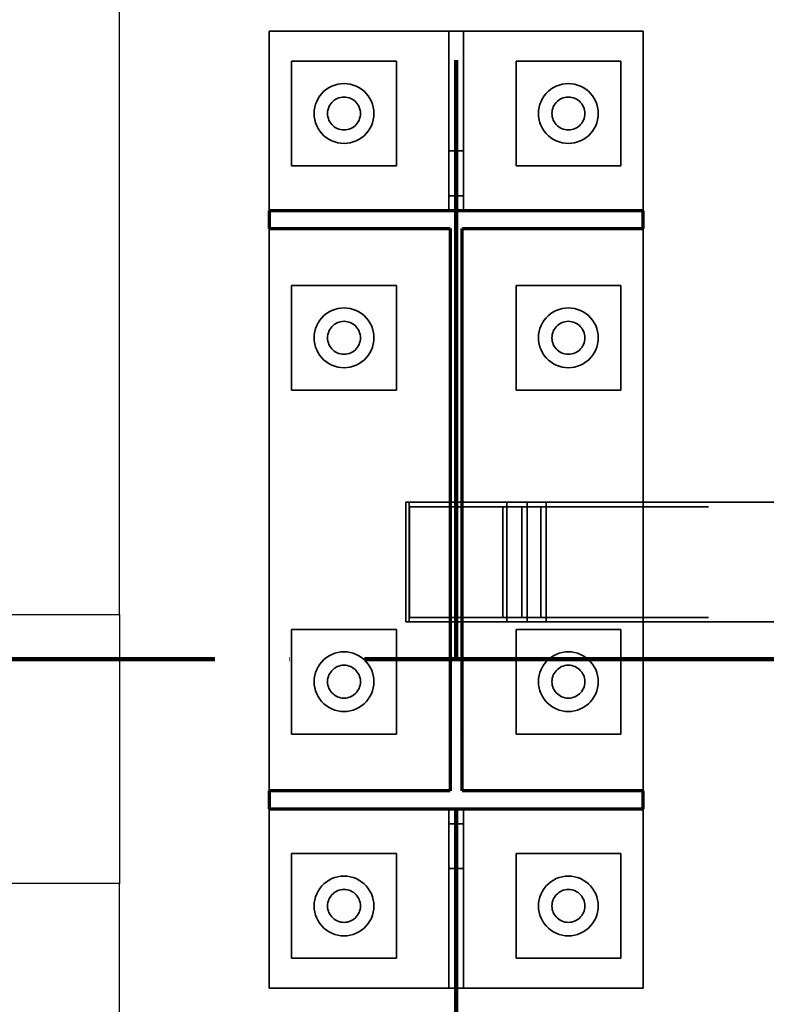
# Model space of a CAD drawing. Header units: millimetres. Extents: x 0 to 60000, y 0 to 29700.
# Tile 6 of 86: x 11627 to 12126, y 7044 to 7703. Entities that reach past the tile are written whole.
import ezdxf

# ---------------------------------------------------------------- set-up
doc = ezdxf.new("R2010")
doc.units = ezdxf.units.MM
for name, pattern in [('STRICHPUNKT2_S11', [500, 400, -50, 0, -50]), ('STRICHPUNKT2_S5', [1100, 800, -100, 100, -100]), ('VERDECKT2_S2', [270, 200, -70])]:
    doc.linetypes.add(name, pattern=pattern)
for name, color, linetype, lineweight in [('AS_Blachy', 7, 'Continuous', 25), ('Osie', 30, 'STRICHPUNKT2_S5', 18), ('Standard', 7, 'Continuous', 25)]:
    doc.layers.add(name, color=color, linetype=linetype, lineweight=lineweight)

msp = doc.modelspace()

# ---------------------------------------------------------------- linework, layer by layer
at = {"layer": 'AS_Blachy', "color": 30, "linetype": 'Continuous', "lineweight": 70, "transparency": 33554687}
for p, q in [((11793.98, 7574.77), (11793.98, 7562.77)), ((12043.98, 7574.77), (11793.98, 7574.77)), ((12043.98, 7562.77), (12043.98, 7574.77)), ((11793.98, 7562.77), (11914.98, 7562.77)), ((11914.98, 7562.77), (11914.98, 7186.77)), ((11922.98, 7562.77), (12043.98, 7562.77)), ((11922.98, 7186.77), (11922.98, 7562.77)), ((11793.98, 7186.77), (11793.98, 7174.77)), ((11914.98, 7186.77), (11793.98, 7186.77)), ((12043.98, 7186.77), (11922.98, 7186.77)), ((12043.98, 7174.77), (12043.98, 7186.77)), ((11793.98, 7174.77), (12043.98, 7174.77))]:
    msp.add_line(p, q, dxfattribs=at)
at = {"layer": 'Osie', "color": 1, "linetype": 'STRICHPUNKT2_S11', "lineweight": 140, "transparency": 33554687}
for p, q in [((11918.98, 4274.77), (11918.98, 25274.77)), ((3355.98, 7274.77), (44813.98, 7274.77))]:
    msp.add_line(p, q, dxfattribs=at)
at = {"layer": 'Standard', "color": 3, "linetype": 'Continuous', "lineweight": 25, "transparency": 33554687}
for p, q in [((11693.98, 7304.77), (11693.98, 7824.77)), ((9976.98, 7304.77), (11693.98, 7304.77)), ((11693.98, 7304.77), (11693.98, 7124.77)), ((11693.98, 7124.77), (9976.98, 7124.77)), ((11693.98, 6924.77), (11693.98, 7124.77))]:
    msp.add_line(p, q, dxfattribs=at)
at = {"layer": 'Standard', "color": 8, "linetype": 'Continuous', "lineweight": 35, "transparency": 33554687}
for p, q in [((11793.98, 7574.77), (11793.98, 7694.77)), ((11793.98, 7694.77), (11913.98, 7694.77)), ((11913.98, 7694.77), (11913.98, 7614.77)), ((11913.98, 7694.77), (11923.98, 7694.77)), ((11923.98, 7694.77), (11923.98, 7614.77)), ((11923.98, 7694.77), (12043.98, 7694.77)), ((12043.98, 7694.77), (12043.98, 7574.77)), ((11808.98, 7604.77), (11808.98, 7674.77)), ((11808.98, 7674.77), (11878.98, 7674.77)), ((11878.98, 7674.77), (11878.98, 7604.77)), ((11958.98, 7604.77), (11958.98, 7674.77)), ((11958.98, 7674.77), (12028.98, 7674.77)), ((12028.98, 7674.77), (12028.98, 7604.77)), ((11835.08, 7646.24), (11834.45, 7645.27)), ((11835.8, 7647.13), (11835.08, 7646.24)), ((11836.62, 7647.94), (11835.8, 7647.13)), ((11837.51, 7648.68), (11836.62, 7647.94)), ((11838.48, 7649.29), (11837.51, 7648.68)), ((11839.51, 7649.82), (11838.48, 7649.29)), ((11840.58, 7650.24), (11839.51, 7649.82)), ((11841.69, 7650.53), (11840.58, 7650.24)), ((11842.83, 7650.71), (11841.69, 7650.53)), ((11843.98, 7650.77), (11842.83, 7650.71)), ((11845.13, 7650.71), (11843.98, 7650.77)), ((11846.26, 7650.53), (11845.13, 7650.71)), ((11847.38, 7650.24), (11846.26, 7650.53)), ((11848.45, 7649.82), (11847.38, 7650.24)), ((11849.48, 7649.29), (11848.45, 7649.82)), ((11850.44, 7648.68), (11849.48, 7649.29)), ((11851.34, 7647.94), (11850.44, 7648.68)), ((11852.15, 7647.13), (11851.34, 7647.94)), ((11852.87, 7646.24), (11852.15, 7647.13)), ((11853.5, 7645.27), (11852.87, 7646.24)), ((11985.08, 7646.24), (11984.45, 7645.27)), ((11985.81, 7647.13), (11985.08, 7646.24)), ((11986.61, 7647.94), (11985.81, 7647.13)), ((11987.51, 7648.68), (11986.61, 7647.94)), ((11988.48, 7649.29), (11987.51, 7648.68)), ((11989.5, 7649.82), (11988.48, 7649.29)), ((11990.58, 7650.24), (11989.5, 7649.82)), ((11991.69, 7650.53), (11990.58, 7650.24)), ((11992.82, 7650.71), (11991.69, 7650.53)), ((11993.98, 7650.77), (11992.82, 7650.71)), ((11995.12, 7650.71), (11993.98, 7650.77)), ((11996.26, 7650.53), (11995.12, 7650.71)), ((11997.38, 7650.24), (11996.26, 7650.53)), ((11998.46, 7649.82), (11997.38, 7650.24)), ((11999.48, 7649.29), (11998.46, 7649.82)), ((12000.45, 7648.68), (11999.48, 7649.29)), ((12001.34, 7647.94), (12000.45, 7648.68)), ((12002.15, 7647.13), (12001.34, 7647.94)), ((12002.88, 7646.24), (12002.15, 7647.13)), ((12003.5, 7645.27), (12002.88, 7646.24)), ((11833.04, 7640.92), (11832.98, 7639.77)), ((11832.98, 7639.77), (11833.04, 7638.62)), ((11833.22, 7642.05), (11833.04, 7640.92)), ((11833.52, 7643.16), (11833.22, 7642.05)), ((11833.93, 7644.25), (11833.52, 7643.16)), ((11834.45, 7645.27), (11833.93, 7644.25)), ((11854.03, 7644.25), (11853.5, 7645.27)), ((11854.44, 7643.16), (11854.03, 7644.25)), ((11854.74, 7642.05), (11854.44, 7643.16)), ((11854.92, 7640.92), (11854.74, 7642.05)), ((11854.98, 7639.77), (11854.92, 7640.92)), ((11854.92, 7638.62), (11854.98, 7639.77)), ((11983.04, 7640.92), (11982.98, 7639.77)), ((11982.98, 7639.77), (11983.04, 7638.62)), ((11983.22, 7642.05), (11983.04, 7640.92)), ((11983.51, 7643.16), (11983.22, 7642.05)), ((11983.92, 7644.25), (11983.51, 7643.16)), ((11984.45, 7645.27), (11983.92, 7644.25)), ((12004.02, 7644.25), (12003.5, 7645.27)), ((12004.44, 7643.16), (12004.02, 7644.25)), ((12004.74, 7642.05), (12004.44, 7643.16)), ((12004.92, 7640.92), (12004.74, 7642.05)), ((12004.97, 7639.77), (12004.92, 7640.92)), ((12004.92, 7638.62), (12004.97, 7639.77)), ((11833.04, 7638.62), (11833.22, 7637.48)), ((11833.22, 7637.48), (11833.52, 7636.37)), ((11833.52, 7636.37), (11833.93, 7635.3)), ((11833.93, 7635.3), (11834.45, 7634.28)), ((11834.45, 7634.28), (11835.08, 7633.31)), ((11835.08, 7633.31), (11835.8, 7632.41)), ((11835.8, 7632.41), (11836.62, 7631.59)), ((11851.34, 7631.59), (11852.15, 7632.41)), ((11852.15, 7632.41), (11852.87, 7633.31)), ((11852.87, 7633.31), (11853.5, 7634.28)), ((11853.5, 7634.28), (11854.03, 7635.3)), ((11854.03, 7635.3), (11854.44, 7636.37)), ((11854.44, 7636.37), (11854.74, 7637.48)), ((11854.74, 7637.48), (11854.92, 7638.62)), ((11983.04, 7638.62), (11983.22, 7637.48)), ((11983.22, 7637.48), (11983.51, 7636.37)), ((11983.51, 7636.37), (11983.92, 7635.3)), ((11983.92, 7635.3), (11984.45, 7634.28)), ((11984.45, 7634.28), (11985.08, 7633.31)), ((11985.08, 7633.31), (11985.81, 7632.41)), ((11985.81, 7632.41), (11986.61, 7631.59)), ((12001.34, 7631.59), (12002.15, 7632.41)), ((12002.15, 7632.41), (12002.88, 7633.31)), ((12002.88, 7633.31), (12003.5, 7634.28)), ((12003.5, 7634.28), (12004.02, 7635.3)), ((12004.02, 7635.3), (12004.44, 7636.37)), ((12004.44, 7636.37), (12004.74, 7637.48)), ((12004.74, 7637.48), (12004.92, 7638.62)), ((11836.62, 7631.59), (11837.51, 7630.87)), ((11837.51, 7630.87), (11838.48, 7630.24)), ((11838.48, 7630.24), (11839.51, 7629.72)), ((11839.51, 7629.72), (11840.58, 7629.31)), ((11840.58, 7629.31), (11841.69, 7629.01)), ((11841.69, 7629.01), (11842.83, 7628.83)), ((11842.83, 7628.83), (11843.98, 7628.77)), ((11843.98, 7628.77), (11845.13, 7628.83)), ((11845.13, 7628.83), (11846.26, 7629.01)), ((11846.26, 7629.01), (11847.38, 7629.31)), ((11847.38, 7629.31), (11848.45, 7629.72)), ((11848.45, 7629.72), (11849.48, 7630.24)), ((11849.48, 7630.24), (11850.44, 7630.87)), ((11850.44, 7630.87), (11851.34, 7631.59)), ((11986.61, 7631.59), (11987.51, 7630.87)), ((11987.51, 7630.87), (11988.48, 7630.24)), ((11988.48, 7630.24), (11989.5, 7629.72)), ((11989.5, 7629.72), (11990.58, 7629.31)), ((11990.58, 7629.31), (11991.69, 7629.01)), ((11991.69, 7629.01), (11992.82, 7628.83)), ((11992.82, 7628.83), (11993.98, 7628.77)), ((11993.98, 7628.77), (11995.12, 7628.83)), ((11995.12, 7628.83), (11996.26, 7629.01)), ((11996.26, 7629.01), (11997.38, 7629.31)), ((11997.38, 7629.31), (11998.46, 7629.72)), ((11998.46, 7629.72), (11999.48, 7630.24)), ((11999.48, 7630.24), (12000.45, 7630.87)), ((12000.45, 7630.87), (12001.34, 7631.59)), ((11913.98, 7614.77), (11913.98, 7574.77)), ((11913.98, 7614.77), (11923.98, 7614.77)), ((11923.98, 7614.77), (11923.98, 7574.77)), ((11878.98, 7604.77), (11808.98, 7604.77)), ((12028.98, 7604.77), (11958.98, 7604.77)), ((11793.98, 7186.77), (11793.98, 7562.77)), ((12043.98, 7562.77), (12043.98, 7379.77)), ((11808.98, 7454.77), (11808.98, 7524.77)), ((11808.98, 7524.77), (11878.98, 7524.77)), ((11878.98, 7524.77), (11878.98, 7454.77)), ((11958.98, 7454.77), (11958.98, 7524.77)), ((11958.98, 7524.77), (12028.98, 7524.77)), ((12028.98, 7524.77), (12028.98, 7454.77)), ((11842.83, 7500.71), (11841.69, 7500.53)), ((11843.98, 7500.78), (11842.83, 7500.71)), ((11845.13, 7500.71), (11843.98, 7500.78)), ((11846.26, 7500.53), (11845.13, 7500.71)), ((11992.82, 7500.71), (11991.69, 7500.53)), ((11993.98, 7500.78), (11992.82, 7500.71)), ((11995.12, 7500.71), (11993.98, 7500.78)), ((11996.26, 7500.53), (11995.12, 7500.71)), ((11833.93, 7494.24), (11833.52, 7493.17)), ((11834.45, 7495.28), (11833.93, 7494.24)), ((11835.08, 7496.23), (11834.45, 7495.28)), ((11835.8, 7497.13), (11835.08, 7496.23)), ((11836.62, 7497.95), (11835.8, 7497.13)), ((11837.51, 7498.67), (11836.62, 7497.95)), ((11838.48, 7499.3), (11837.51, 7498.67)), ((11839.51, 7499.82), (11838.48, 7499.3)), ((11840.58, 7500.23), (11839.51, 7499.82)), ((11841.69, 7500.53), (11840.58, 7500.23)), ((11847.38, 7500.23), (11846.26, 7500.53)), ((11848.45, 7499.82), (11847.38, 7500.23)), ((11849.48, 7499.3), (11848.45, 7499.82)), ((11850.44, 7498.67), (11849.48, 7499.3)), ((11851.34, 7497.95), (11850.44, 7498.67)), ((11852.15, 7497.13), (11851.34, 7497.95)), ((11852.87, 7496.23), (11852.15, 7497.13)), ((11853.5, 7495.28), (11852.87, 7496.23)), ((11854.03, 7494.24), (11853.5, 7495.28)), ((11854.44, 7493.17), (11854.03, 7494.24)), ((11983.92, 7494.24), (11983.51, 7493.17)), ((11984.45, 7495.28), (11983.92, 7494.24)), ((11985.08, 7496.23), (11984.45, 7495.28)), ((11985.81, 7497.13), (11985.08, 7496.23)), ((11986.61, 7497.95), (11985.81, 7497.13)), ((11987.51, 7498.67), (11986.61, 7497.95)), ((11988.48, 7499.3), (11987.51, 7498.67)), ((11989.5, 7499.82), (11988.48, 7499.3)), ((11990.58, 7500.23), (11989.5, 7499.82)), ((11991.69, 7500.53), (11990.58, 7500.23)), ((11997.38, 7500.23), (11996.26, 7500.53)), ((11998.46, 7499.82), (11997.38, 7500.23)), ((11999.48, 7499.3), (11998.46, 7499.82)), ((12000.45, 7498.67), (11999.48, 7499.3)), ((12001.34, 7497.95), (12000.45, 7498.67)), ((12002.15, 7497.13), (12001.34, 7497.95)), ((12002.88, 7496.23), (12002.15, 7497.13)), ((12003.5, 7495.28), (12002.88, 7496.23)), ((12004.02, 7494.24), (12003.5, 7495.28)), ((12004.44, 7493.17), (12004.02, 7494.24)), ((11833.04, 7490.92), (11832.98, 7489.77)), ((11832.98, 7489.77), (11833.04, 7488.62)), ((11833.22, 7492.06), (11833.04, 7490.92)), ((11833.04, 7488.62), (11833.22, 7487.49)), ((11833.52, 7493.17), (11833.22, 7492.06)), ((11833.22, 7487.49), (11833.52, 7486.38)), ((11854.74, 7492.06), (11854.44, 7493.17)), ((11854.44, 7486.38), (11854.74, 7487.49)), ((11854.92, 7490.92), (11854.74, 7492.06)), ((11854.74, 7487.49), (11854.92, 7488.62)), ((11854.98, 7489.77), (11854.92, 7490.92)), ((11854.92, 7488.62), (11854.98, 7489.77)), ((11983.04, 7490.92), (11982.98, 7489.77)), ((11982.98, 7489.77), (11983.04, 7488.62)), ((11983.22, 7492.06), (11983.04, 7490.92)), ((11983.04, 7488.62), (11983.22, 7487.49)), ((11983.51, 7493.17), (11983.22, 7492.06)), ((11983.22, 7487.49), (11983.51, 7486.38)), ((12004.74, 7492.06), (12004.44, 7493.17)), ((12004.44, 7486.38), (12004.74, 7487.49)), ((12004.92, 7490.92), (12004.74, 7492.06)), ((12004.74, 7487.49), (12004.92, 7488.62)), ((12004.97, 7489.77), (12004.92, 7490.92)), ((12004.92, 7488.62), (12004.97, 7489.77)), ((11833.52, 7486.38), (11833.93, 7485.3)), ((11833.93, 7485.3), (11834.45, 7484.27)), ((11834.45, 7484.27), (11835.08, 7483.3)), ((11835.08, 7483.3), (11835.8, 7482.42)), ((11835.8, 7482.42), (11836.62, 7481.6)), ((11836.62, 7481.6), (11837.51, 7480.87)), ((11837.51, 7480.87), (11838.48, 7480.25)), ((11849.48, 7480.25), (11850.44, 7480.87)), ((11850.44, 7480.87), (11851.34, 7481.6)), ((11851.34, 7481.6), (11852.15, 7482.42)), ((11852.15, 7482.42), (11852.87, 7483.3)), ((11852.87, 7483.3), (11853.5, 7484.27)), ((11853.5, 7484.27), (11854.03, 7485.3)), ((11854.03, 7485.3), (11854.44, 7486.38)), ((11983.51, 7486.38), (11983.92, 7485.3)), ((11983.92, 7485.3), (11984.45, 7484.27)), ((11984.45, 7484.27), (11985.08, 7483.3)), ((11985.08, 7483.3), (11985.81, 7482.42)), ((11985.81, 7482.42), (11986.61, 7481.6)), ((11986.61, 7481.6), (11987.51, 7480.87)), ((11987.51, 7480.87), (11988.48, 7480.25)), ((11999.48, 7480.25), (12000.45, 7480.87)), ((12000.45, 7480.87), (12001.34, 7481.6)), ((12001.34, 7481.6), (12002.15, 7482.42)), ((12002.15, 7482.42), (12002.88, 7483.3)), ((12002.88, 7483.3), (12003.5, 7484.27)), ((12003.5, 7484.27), (12004.02, 7485.3)), ((12004.02, 7485.3), (12004.44, 7486.38)), ((11838.48, 7480.25), (11839.51, 7479.72)), ((11839.51, 7479.72), (11840.58, 7479.31)), ((11840.58, 7479.31), (11841.69, 7479.01)), ((11841.69, 7479.01), (11842.83, 7478.83)), ((11842.83, 7478.83), (11843.98, 7478.77)), ((11843.98, 7478.77), (11845.13, 7478.83)), ((11845.13, 7478.83), (11846.26, 7479.01)), ((11846.26, 7479.01), (11847.38, 7479.31)), ((11847.38, 7479.31), (11848.45, 7479.72)), ((11848.45, 7479.72), (11849.48, 7480.25)), ((11988.48, 7480.25), (11989.5, 7479.72)), ((11989.5, 7479.72), (11990.58, 7479.31)), ((11990.58, 7479.31), (11991.69, 7479.01)), ((11991.69, 7479.01), (11992.82, 7478.83)), ((11992.82, 7478.83), (11993.98, 7478.77)), ((11993.98, 7478.77), (11995.12, 7478.83)), ((11995.12, 7478.83), (11996.26, 7479.01)), ((11996.26, 7479.01), (11997.38, 7479.31)), ((11997.38, 7479.31), (11998.46, 7479.72)), ((11998.46, 7479.72), (11999.48, 7480.25)), ((11878.98, 7454.77), (11808.98, 7454.77)), ((12028.98, 7454.77), (11958.98, 7454.77)), ((11885.22, 7379.77), (11885.22, 7299.77)), ((11885.22, 7379.77), (11914.98, 7379.77)), ((11922.98, 7379.77), (12234.92, 7379.77)), ((11885.22, 7299.77), (11914.98, 7299.77)), ((11922.98, 7299.77), (12234.92, 7299.77)), ((12043.98, 7299.77), (12043.98, 7186.77)), ((11808.98, 7224.77), (11808.98, 7294.77)), ((11808.98, 7294.77), (11878.98, 7294.77)), ((11878.98, 7294.77), (11878.98, 7224.77)), ((11958.98, 7224.77), (11958.98, 7294.77)), ((11958.98, 7294.77), (12028.98, 7294.77)), ((12028.98, 7294.77), (12028.98, 7224.77)), ((11840.58, 7270.23), (11839.51, 7269.82)), ((11841.69, 7270.53), (11840.58, 7270.23)), ((11842.83, 7270.71), (11841.69, 7270.53)), ((11843.98, 7270.77), (11842.83, 7270.71)), ((11845.13, 7270.71), (11843.98, 7270.77)), ((11846.26, 7270.53), (11845.13, 7270.71)), ((11847.38, 7270.23), (11846.26, 7270.53)), ((11848.45, 7269.82), (11847.38, 7270.23)), ((11990.58, 7270.23), (11989.5, 7269.82)), ((11991.69, 7270.53), (11990.58, 7270.23)), ((11992.82, 7270.71), (11991.69, 7270.53)), ((11993.98, 7270.77), (11992.82, 7270.71)), ((11995.12, 7270.71), (11993.98, 7270.77)), ((11996.26, 7270.53), (11995.12, 7270.71)), ((11997.38, 7270.23), (11996.26, 7270.53)), ((11998.46, 7269.82), (11997.38, 7270.23)), ((11833.93, 7264.24), (11833.52, 7263.17)), ((11834.45, 7265.27), (11833.93, 7264.24)), ((11835.08, 7266.24), (11834.45, 7265.27)), ((11835.8, 7267.13), (11835.08, 7266.24)), ((11836.62, 7267.94), (11835.8, 7267.13)), ((11837.51, 7268.68), (11836.62, 7267.94)), ((11838.48, 7269.3), (11837.51, 7268.68)), ((11839.51, 7269.82), (11838.48, 7269.3)), ((11849.48, 7269.3), (11848.45, 7269.82)), ((11850.44, 7268.68), (11849.48, 7269.3)), ((11851.34, 7267.94), (11850.44, 7268.68)), ((11852.15, 7267.13), (11851.34, 7267.94)), ((11852.87, 7266.24), (11852.15, 7267.13)), ((11853.5, 7265.27), (11852.87, 7266.24)), ((11854.03, 7264.24), (11853.5, 7265.27)), ((11854.44, 7263.17), (11854.03, 7264.24)), ((11983.92, 7264.24), (11983.51, 7263.17)), ((11984.45, 7265.27), (11983.92, 7264.24)), ((11985.08, 7266.24), (11984.45, 7265.27)), ((11985.81, 7267.13), (11985.08, 7266.24)), ((11986.61, 7267.94), (11985.81, 7267.13)), ((11987.51, 7268.68), (11986.61, 7267.94)), ((11988.48, 7269.3), (11987.51, 7268.68)), ((11989.5, 7269.82), (11988.48, 7269.3)), ((11999.48, 7269.3), (11998.46, 7269.82)), ((12000.45, 7268.68), (11999.48, 7269.3)), ((12001.34, 7267.94), (12000.45, 7268.68)), ((12002.15, 7267.13), (12001.34, 7267.94)), ((12002.88, 7266.24), (12002.15, 7267.13)), ((12003.5, 7265.27), (12002.88, 7266.24)), ((12004.02, 7264.24), (12003.5, 7265.27)), ((12004.44, 7263.17), (12004.02, 7264.24)), ((11833.04, 7260.92), (11832.98, 7259.78)), ((11832.98, 7259.78), (11833.04, 7258.62)), ((11833.22, 7262.06), (11833.04, 7260.92)), ((11833.04, 7258.62), (11833.22, 7257.48)), ((11833.52, 7263.17), (11833.22, 7262.06)), ((11833.22, 7257.48), (11833.52, 7256.37)), ((11854.74, 7262.06), (11854.44, 7263.17)), ((11854.44, 7256.37), (11854.74, 7257.48)), ((11854.92, 7260.92), (11854.74, 7262.06)), ((11854.74, 7257.48), (11854.92, 7258.62)), ((11854.98, 7259.78), (11854.92, 7260.92)), ((11854.92, 7258.62), (11854.98, 7259.78)), ((11983.04, 7260.92), (11982.98, 7259.78)), ((11982.98, 7259.78), (11983.04, 7258.62)), ((11983.22, 7262.06), (11983.04, 7260.92)), ((11983.04, 7258.62), (11983.22, 7257.48)), ((11983.51, 7263.17), (11983.22, 7262.06)), ((11983.22, 7257.48), (11983.51, 7256.37)), ((12004.74, 7262.06), (12004.44, 7263.17)), ((12004.44, 7256.37), (12004.74, 7257.48)), ((12004.92, 7260.92), (12004.74, 7262.06)), ((12004.74, 7257.48), (12004.92, 7258.62)), ((12004.97, 7259.78), (12004.92, 7260.92)), ((12004.92, 7258.62), (12004.97, 7259.78)), ((11833.52, 7256.37), (11833.93, 7255.3)), ((11833.93, 7255.3), (11834.45, 7254.27)), ((11834.45, 7254.27), (11835.08, 7253.31)), ((11835.08, 7253.31), (11835.8, 7252.41)), ((11835.8, 7252.41), (11836.62, 7251.59)), ((11836.62, 7251.59), (11837.51, 7250.87)), ((11837.51, 7250.87), (11838.48, 7250.24)), ((11849.48, 7250.24), (11850.44, 7250.87)), ((11850.44, 7250.87), (11851.34, 7251.59)), ((11851.34, 7251.59), (11852.15, 7252.41)), ((11852.15, 7252.41), (11852.87, 7253.31)), ((11852.87, 7253.31), (11853.5, 7254.27)), ((11853.5, 7254.27), (11854.03, 7255.3)), ((11854.03, 7255.3), (11854.44, 7256.37)), ((11983.51, 7256.37), (11983.92, 7255.3)), ((11983.92, 7255.3), (11984.45, 7254.27)), ((11984.45, 7254.27), (11985.08, 7253.31)), ((11985.08, 7253.31), (11985.81, 7252.41)), ((11985.81, 7252.41), (11986.61, 7251.59)), ((11986.61, 7251.59), (11987.51, 7250.87)), ((11987.51, 7250.87), (11988.48, 7250.24)), ((11999.48, 7250.24), (12000.45, 7250.87)), ((12000.45, 7250.87), (12001.34, 7251.59)), ((12001.34, 7251.59), (12002.15, 7252.41)), ((12002.15, 7252.41), (12002.88, 7253.31)), ((12002.88, 7253.31), (12003.5, 7254.27)), ((12003.5, 7254.27), (12004.02, 7255.3)), ((12004.02, 7255.3), (12004.44, 7256.37)), ((11838.48, 7250.24), (11839.51, 7249.72)), ((11839.51, 7249.72), (11840.58, 7249.31)), ((11840.58, 7249.31), (11841.69, 7249.01)), ((11841.69, 7249.01), (11842.83, 7248.83)), ((11842.83, 7248.83), (11843.98, 7248.77)), ((11843.98, 7248.77), (11845.13, 7248.83)), ((11845.13, 7248.83), (11846.26, 7249.01)), ((11846.26, 7249.01), (11847.38, 7249.31)), ((11847.38, 7249.31), (11848.45, 7249.72)), ((11848.45, 7249.72), (11849.48, 7250.24)), ((11988.48, 7250.24), (11989.5, 7249.72)), ((11989.5, 7249.72), (11990.58, 7249.31)), ((11990.58, 7249.31), (11991.69, 7249.01)), ((11991.69, 7249.01), (11992.82, 7248.83)), ((11992.82, 7248.83), (11993.98, 7248.77)), ((11993.98, 7248.77), (11995.12, 7248.83)), ((11995.12, 7248.83), (11996.26, 7249.01)), ((11996.26, 7249.01), (11997.38, 7249.31)), ((11997.38, 7249.31), (11998.46, 7249.72)), ((11998.46, 7249.72), (11999.48, 7250.24)), ((11878.98, 7224.77), (11808.98, 7224.77)), ((12028.98, 7224.77), (11958.98, 7224.77)), ((11793.98, 7054.77), (11793.98, 7174.77)), ((11913.98, 7174.77), (11913.98, 7134.77)), ((11923.98, 7174.77), (11923.98, 7134.77)), ((12043.98, 7174.77), (12043.98, 7054.77)), ((11808.98, 7074.77), (11808.98, 7144.78)), ((11808.98, 7144.78), (11878.98, 7144.78)), ((11878.98, 7144.78), (11878.98, 7074.77)), ((11958.98, 7074.77), (11958.98, 7144.78)), ((11958.98, 7144.78), (12028.98, 7144.78)), ((12028.98, 7144.78), (12028.98, 7074.77)), ((11913.98, 7134.77), (11913.98, 7054.77)), ((11913.98, 7134.77), (11923.98, 7134.77)), ((11923.98, 7134.77), (11923.98, 7054.77)), ((11837.51, 7118.67), (11836.62, 7117.94)), ((11838.48, 7119.3), (11837.51, 7118.67)), ((11839.51, 7119.82), (11838.48, 7119.3)), ((11840.58, 7120.23), (11839.51, 7119.82)), ((11841.69, 7120.53), (11840.58, 7120.23)), ((11842.83, 7120.72), (11841.69, 7120.53)), ((11843.98, 7120.78), (11842.83, 7120.72)), ((11845.13, 7120.72), (11843.98, 7120.78)), ((11846.26, 7120.53), (11845.13, 7120.72)), ((11847.38, 7120.23), (11846.26, 7120.53)), ((11848.45, 7119.82), (11847.38, 7120.23)), ((11849.48, 7119.3), (11848.45, 7119.82)), ((11850.44, 7118.67), (11849.48, 7119.3)), ((11851.34, 7117.94), (11850.44, 7118.67)), ((11987.51, 7118.67), (11986.61, 7117.94)), ((11988.48, 7119.3), (11987.51, 7118.67)), ((11989.5, 7119.82), (11988.48, 7119.3)), ((11990.58, 7120.23), (11989.5, 7119.82)), ((11991.69, 7120.53), (11990.58, 7120.23)), ((11992.82, 7120.72), (11991.69, 7120.53)), ((11993.98, 7120.78), (11992.82, 7120.72)), ((11995.12, 7120.72), (11993.98, 7120.78)), ((11996.26, 7120.53), (11995.12, 7120.72)), ((11997.38, 7120.23), (11996.26, 7120.53)), ((11998.46, 7119.82), (11997.38, 7120.23)), ((11999.48, 7119.3), (11998.46, 7119.82)), ((12000.45, 7118.67), (11999.48, 7119.3)), ((12001.34, 7117.94), (12000.45, 7118.67)), ((11833.22, 7112.06), (11833.04, 7110.93)), ((11833.52, 7113.17), (11833.22, 7112.06)), ((11833.93, 7114.25), (11833.52, 7113.17)), ((11834.45, 7115.27), (11833.93, 7114.25)), ((11835.08, 7116.24), (11834.45, 7115.27)), ((11835.8, 7117.13), (11835.08, 7116.24)), ((11836.62, 7117.94), (11835.8, 7117.13)), ((11852.15, 7117.13), (11851.34, 7117.94)), ((11852.87, 7116.24), (11852.15, 7117.13)), ((11853.5, 7115.27), (11852.87, 7116.24)), ((11854.03, 7114.25), (11853.5, 7115.27)), ((11854.44, 7113.17), (11854.03, 7114.25)), ((11854.74, 7112.06), (11854.44, 7113.17)), ((11854.92, 7110.93), (11854.74, 7112.06)), ((11983.22, 7112.06), (11983.04, 7110.93)), ((11983.51, 7113.17), (11983.22, 7112.06)), ((11983.92, 7114.25), (11983.51, 7113.17)), ((11984.45, 7115.27), (11983.92, 7114.25)), ((11985.08, 7116.24), (11984.45, 7115.27)), ((11985.81, 7117.13), (11985.08, 7116.24)), ((11986.61, 7117.94), (11985.81, 7117.13)), ((12002.15, 7117.13), (12001.34, 7117.94)), ((12002.88, 7116.24), (12002.15, 7117.13)), ((12003.5, 7115.27), (12002.88, 7116.24)), ((12004.02, 7114.25), (12003.5, 7115.27)), ((12004.44, 7113.17), (12004.02, 7114.25)), ((12004.74, 7112.06), (12004.44, 7113.17)), ((12004.92, 7110.93), (12004.74, 7112.06)), ((11833.04, 7110.93), (11832.98, 7109.77)), ((11832.98, 7109.77), (11833.04, 7108.62)), ((11833.04, 7108.62), (11833.22, 7107.49)), ((11833.22, 7107.49), (11833.52, 7106.37)), ((11833.52, 7106.37), (11833.93, 7105.29)), ((11854.03, 7105.29), (11854.44, 7106.37)), ((11854.44, 7106.37), (11854.74, 7107.49)), ((11854.74, 7107.49), (11854.92, 7108.62)), ((11854.98, 7109.77), (11854.92, 7110.93)), ((11854.92, 7108.62), (11854.98, 7109.77)), ((11983.04, 7110.93), (11982.98, 7109.77)), ((11982.98, 7109.77), (11983.04, 7108.62)), ((11983.04, 7108.62), (11983.22, 7107.49)), ((11983.22, 7107.49), (11983.51, 7106.37)), ((11983.51, 7106.37), (11983.92, 7105.29)), ((12004.02, 7105.29), (12004.44, 7106.37)), ((12004.44, 7106.37), (12004.74, 7107.49)), ((12004.74, 7107.49), (12004.92, 7108.62)), ((12004.97, 7109.77), (12004.92, 7110.93)), ((12004.92, 7108.62), (12004.97, 7109.77)), ((11833.93, 7105.29), (11834.45, 7104.27)), ((11834.45, 7104.27), (11835.08, 7103.3)), ((11835.08, 7103.3), (11835.8, 7102.4)), ((11835.8, 7102.4), (11836.62, 7101.6)), ((11836.62, 7101.6), (11837.51, 7100.87)), ((11837.51, 7100.87), (11838.48, 7100.25)), ((11838.48, 7100.25), (11839.51, 7099.73)), ((11839.51, 7099.73), (11840.58, 7099.31)), ((11840.58, 7099.31), (11841.69, 7099.02)), ((11841.69, 7099.02), (11842.83, 7098.83)), ((11845.13, 7098.83), (11846.26, 7099.02)), ((11846.26, 7099.02), (11847.38, 7099.31)), ((11847.38, 7099.31), (11848.45, 7099.73)), ((11848.45, 7099.73), (11849.48, 7100.25)), ((11849.48, 7100.25), (11850.44, 7100.87)), ((11850.44, 7100.87), (11851.34, 7101.6)), ((11851.34, 7101.6), (11852.15, 7102.4)), ((11852.15, 7102.4), (11852.87, 7103.3)), ((11852.87, 7103.3), (11853.5, 7104.27)), ((11853.5, 7104.27), (11854.03, 7105.29)), ((11983.92, 7105.29), (11984.45, 7104.27)), ((11984.45, 7104.27), (11985.08, 7103.3)), ((11985.08, 7103.3), (11985.81, 7102.4)), ((11985.81, 7102.4), (11986.61, 7101.6)), ((11986.61, 7101.6), (11987.51, 7100.87)), ((11987.51, 7100.87), (11988.48, 7100.25)), ((11988.48, 7100.25), (11989.5, 7099.73)), ((11989.5, 7099.73), (11990.58, 7099.31)), ((11990.58, 7099.31), (11991.69, 7099.02)), ((11991.69, 7099.02), (11992.82, 7098.83)), ((11995.12, 7098.83), (11996.26, 7099.02)), ((11996.26, 7099.02), (11997.38, 7099.31)), ((11997.38, 7099.31), (11998.46, 7099.73)), ((11998.46, 7099.73), (11999.48, 7100.25)), ((11999.48, 7100.25), (12000.45, 7100.87)), ((12000.45, 7100.87), (12001.34, 7101.6)), ((12001.34, 7101.6), (12002.15, 7102.4)), ((12002.15, 7102.4), (12002.88, 7103.3)), ((12002.88, 7103.3), (12003.5, 7104.27)), ((12003.5, 7104.27), (12004.02, 7105.29)), ((11842.83, 7098.83), (11843.98, 7098.77)), ((11843.98, 7098.77), (11845.13, 7098.83)), ((11992.82, 7098.83), (11993.98, 7098.77)), ((11993.98, 7098.77), (11995.12, 7098.83)), ((11878.98, 7074.77), (11808.98, 7074.77)), ((12028.98, 7074.77), (11958.98, 7074.77)), ((11913.98, 7054.77), (11793.98, 7054.77)), ((11913.98, 7054.77), (11923.98, 7054.77)), ((12043.98, 7054.77), (11923.98, 7054.77))]:
    msp.add_line(p, q, dxfattribs=at)
at = {"layer": 'Standard', "color": 8, "linetype": 'VERDECKT2_S2', "lineweight": 35, "transparency": 33554687}
for p, q in [((11837.8, 7658.79), (11835.85, 7658.04)), ((11839.82, 7659.33), (11837.8, 7658.79)), ((11841.89, 7659.66), (11839.82, 7659.33)), ((11843.98, 7659.78), (11841.89, 7659.66)), ((11846.07, 7659.66), (11843.98, 7659.78)), ((11848.14, 7659.33), (11846.07, 7659.66)), ((11850.16, 7658.79), (11848.14, 7659.33)), ((11852.11, 7658.04), (11850.16, 7658.79)), ((11987.8, 7658.79), (11985.85, 7658.04)), ((11989.83, 7659.33), (11987.8, 7658.79)), ((11991.89, 7659.66), (11989.83, 7659.33)), ((11993.98, 7659.78), (11991.89, 7659.66)), ((11996.07, 7659.66), (11993.98, 7659.78)), ((11998.14, 7659.33), (11996.07, 7659.66)), ((12000.16, 7658.79), (11998.14, 7659.33)), ((12002.11, 7658.04), (12000.16, 7658.79)), ((11829.11, 7653.16), (11827.8, 7651.53)), ((11830.6, 7654.63), (11829.11, 7653.16)), ((11832.23, 7655.96), (11830.6, 7654.63)), ((11833.98, 7657.09), (11832.23, 7655.96)), ((11835.85, 7658.04), (11833.98, 7657.09)), ((11853.97, 7657.09), (11852.11, 7658.04)), ((11855.73, 7655.96), (11853.97, 7657.09)), ((11857.36, 7654.63), (11855.73, 7655.96)), ((11858.84, 7653.16), (11857.36, 7654.63)), ((11860.16, 7651.53), (11858.84, 7653.16)), ((11979.11, 7653.16), (11977.8, 7651.53)), ((11980.6, 7654.63), (11979.11, 7653.16)), ((11982.22, 7655.96), (11980.6, 7654.63)), ((11983.98, 7657.09), (11982.22, 7655.96)), ((11985.85, 7658.04), (11983.98, 7657.09)), ((12003.98, 7657.09), (12002.11, 7658.04)), ((12005.73, 7655.96), (12003.98, 7657.09)), ((12007.37, 7654.63), (12005.73, 7655.96)), ((12008.84, 7653.16), (12007.37, 7654.63)), ((12010.16, 7651.53), (12008.84, 7653.16)), ((11824.96, 7645.95), (11824.41, 7643.93)), ((11825.7, 7647.91), (11824.96, 7645.95)), ((11826.65, 7649.77), (11825.7, 7647.91)), ((11827.8, 7651.53), (11826.65, 7649.77)), ((11861.3, 7649.77), (11860.16, 7651.53)), ((11862.26, 7647.91), (11861.3, 7649.77)), ((11863, 7645.95), (11862.26, 7647.91)), ((11863.54, 7643.93), (11863, 7645.95)), ((11974.96, 7645.95), (11974.41, 7643.93)), ((11975.71, 7647.91), (11974.96, 7645.95)), ((11976.66, 7649.77), (11975.71, 7647.91)), ((11977.8, 7651.53), (11976.66, 7649.77)), ((12011.3, 7649.77), (12010.16, 7651.53)), ((12012.25, 7647.91), (12011.3, 7649.77)), ((12012.99, 7645.95), (12012.25, 7647.91)), ((12013.54, 7643.93), (12012.99, 7645.95)), ((11824.09, 7641.86), (11823.98, 7639.77)), ((11823.98, 7639.77), (11824.09, 7637.68)), ((11824.41, 7643.93), (11824.09, 7641.86)), ((11863.87, 7641.86), (11863.54, 7643.93)), ((11863.98, 7639.77), (11863.87, 7641.86)), ((11863.87, 7637.68), (11863.98, 7639.77)), ((11974.08, 7641.86), (11973.97, 7639.77)), ((11973.97, 7639.77), (11974.08, 7637.68)), ((11974.41, 7643.93), (11974.08, 7641.86)), ((12013.87, 7641.86), (12013.54, 7643.93)), ((12013.98, 7639.77), (12013.87, 7641.86)), ((12013.87, 7637.68), (12013.98, 7639.77)), ((11824.09, 7637.68), (11824.41, 7635.61)), ((11824.41, 7635.61), (11824.96, 7633.59)), ((11824.96, 7633.59), (11825.7, 7631.63)), ((11862.26, 7631.63), (11863, 7633.59)), ((11863, 7633.59), (11863.54, 7635.61)), ((11863.54, 7635.61), (11863.87, 7637.68)), ((11974.08, 7637.68), (11974.41, 7635.61)), ((11974.41, 7635.61), (11974.96, 7633.59)), ((11974.96, 7633.59), (11975.71, 7631.63)), ((12012.25, 7631.63), (12012.99, 7633.59)), ((12012.99, 7633.59), (12013.54, 7635.61)), ((12013.54, 7635.61), (12013.87, 7637.68)), ((11825.7, 7631.63), (11826.65, 7629.77)), ((11826.65, 7629.77), (11827.8, 7628.02)), ((11827.8, 7628.02), (11829.11, 7626.39)), ((11829.11, 7626.39), (11830.6, 7624.9)), ((11857.36, 7624.9), (11858.84, 7626.39)), ((11858.84, 7626.39), (11860.16, 7628.02)), ((11860.16, 7628.02), (11861.3, 7629.77)), ((11861.3, 7629.77), (11862.26, 7631.63)), ((11975.71, 7631.63), (11976.66, 7629.77)), ((11976.66, 7629.77), (11977.8, 7628.02)), ((11977.8, 7628.02), (11979.11, 7626.39)), ((11979.11, 7626.39), (11980.6, 7624.9)), ((12007.37, 7624.9), (12008.84, 7626.39)), ((12008.84, 7626.39), (12010.16, 7628.02)), ((12010.16, 7628.02), (12011.3, 7629.77)), ((12011.3, 7629.77), (12012.25, 7631.63)), ((11830.6, 7624.9), (11832.23, 7623.59)), ((11832.23, 7623.59), (11833.98, 7622.45)), ((11833.98, 7622.45), (11835.85, 7621.5)), ((11835.85, 7621.5), (11837.8, 7620.75)), ((11837.8, 7620.75), (11839.82, 7620.21)), ((11839.82, 7620.21), (11841.89, 7619.88)), ((11841.89, 7619.88), (11843.98, 7619.77)), ((11843.98, 7619.77), (11846.07, 7619.88)), ((11846.07, 7619.88), (11848.14, 7620.21)), ((11848.14, 7620.21), (11850.16, 7620.75)), ((11850.16, 7620.75), (11852.11, 7621.5)), ((11852.11, 7621.5), (11853.97, 7622.45)), ((11853.97, 7622.45), (11855.73, 7623.59)), ((11855.73, 7623.59), (11857.36, 7624.9)), ((11980.6, 7624.9), (11982.22, 7623.59)), ((11982.22, 7623.59), (11983.98, 7622.45)), ((11983.98, 7622.45), (11985.85, 7621.5)), ((11985.85, 7621.5), (11987.8, 7620.75)), ((11987.8, 7620.75), (11989.83, 7620.21)), ((11989.83, 7620.21), (11991.89, 7619.88)), ((11991.89, 7619.88), (11993.98, 7619.77)), ((11993.98, 7619.77), (11996.07, 7619.88)), ((11996.07, 7619.88), (11998.14, 7620.21)), ((11998.14, 7620.21), (12000.16, 7620.75)), ((12000.16, 7620.75), (12002.11, 7621.5)), ((12002.11, 7621.5), (12003.98, 7622.45)), ((12003.98, 7622.45), (12005.73, 7623.59)), ((12005.73, 7623.59), (12007.37, 7624.9)), ((11913.98, 7584.77), (11923.98, 7584.77)), ((11835.85, 7508.04), (11833.98, 7507.09)), ((11837.8, 7508.8), (11835.85, 7508.04)), ((11839.82, 7509.34), (11837.8, 7508.8)), ((11841.89, 7509.66), (11839.82, 7509.34)), ((11843.98, 7509.77), (11841.89, 7509.66)), ((11846.07, 7509.66), (11843.98, 7509.77)), ((11848.14, 7509.34), (11846.07, 7509.66)), ((11850.16, 7508.8), (11848.14, 7509.34)), ((11852.11, 7508.04), (11850.16, 7508.8)), ((11853.97, 7507.09), (11852.11, 7508.04)), ((11985.85, 7508.04), (11983.98, 7507.09)), ((11987.8, 7508.8), (11985.85, 7508.04)), ((11989.83, 7509.34), (11987.8, 7508.8)), ((11991.89, 7509.66), (11989.83, 7509.34)), ((11993.98, 7509.77), (11991.89, 7509.66)), ((11996.07, 7509.66), (11993.98, 7509.77)), ((11998.14, 7509.34), (11996.07, 7509.66)), ((12000.16, 7508.8), (11998.14, 7509.34)), ((12002.11, 7508.04), (12000.16, 7508.8)), ((12003.98, 7507.09), (12002.11, 7508.04)), ((11827.8, 7501.53), (11826.65, 7499.77)), ((11829.11, 7503.16), (11827.8, 7501.53)), ((11830.6, 7504.64), (11829.11, 7503.16)), ((11832.23, 7505.95), (11830.6, 7504.64)), ((11833.98, 7507.09), (11832.23, 7505.95)), ((11855.73, 7505.95), (11853.97, 7507.09)), ((11857.36, 7504.64), (11855.73, 7505.95)), ((11858.84, 7503.16), (11857.36, 7504.64)), ((11860.16, 7501.53), (11858.84, 7503.16)), ((11861.3, 7499.77), (11860.16, 7501.53)), ((11977.8, 7501.53), (11976.66, 7499.77)), ((11979.11, 7503.16), (11977.8, 7501.53)), ((11980.6, 7504.64), (11979.11, 7503.16)), ((11982.22, 7505.95), (11980.6, 7504.64)), ((11983.98, 7507.09), (11982.22, 7505.95)), ((12005.73, 7505.95), (12003.98, 7507.09)), ((12007.37, 7504.64), (12005.73, 7505.95)), ((12008.84, 7503.16), (12007.37, 7504.64)), ((12010.16, 7501.53), (12008.84, 7503.16)), ((12011.3, 7499.77), (12010.16, 7501.53)), ((11824.96, 7495.95), (11824.41, 7493.93)), ((11825.7, 7497.91), (11824.96, 7495.95)), ((11826.65, 7499.77), (11825.7, 7497.91)), ((11862.26, 7497.91), (11861.3, 7499.77)), ((11863, 7495.95), (11862.26, 7497.91)), ((11863.54, 7493.93), (11863, 7495.95)), ((11974.96, 7495.95), (11974.41, 7493.93)), ((11975.71, 7497.91), (11974.96, 7495.95)), ((11976.66, 7499.77), (11975.71, 7497.91)), ((12012.25, 7497.91), (12011.3, 7499.77)), ((12012.99, 7495.95), (12012.25, 7497.91)), ((12013.54, 7493.93), (12012.99, 7495.95)), ((11824.09, 7491.86), (11823.98, 7489.77)), ((11823.98, 7489.77), (11824.09, 7487.68)), ((11824.41, 7493.93), (11824.09, 7491.86)), ((11824.09, 7487.68), (11824.41, 7485.61)), ((11863.87, 7491.86), (11863.54, 7493.93)), ((11863.54, 7485.61), (11863.87, 7487.68)), ((11863.98, 7489.77), (11863.87, 7491.86)), ((11863.87, 7487.68), (11863.98, 7489.77)), ((11974.08, 7491.86), (11973.97, 7489.77)), ((11973.97, 7489.77), (11974.08, 7487.68)), ((11974.41, 7493.93), (11974.08, 7491.86)), ((11974.08, 7487.68), (11974.41, 7485.61)), ((12013.87, 7491.86), (12013.54, 7493.93)), ((12013.54, 7485.61), (12013.87, 7487.68)), ((12013.98, 7489.77), (12013.87, 7491.86)), ((12013.87, 7487.68), (12013.98, 7489.77)), ((11824.41, 7485.61), (11824.96, 7483.59)), ((11824.96, 7483.59), (11825.7, 7481.63)), ((11825.7, 7481.63), (11826.65, 7479.77)), ((11861.3, 7479.77), (11862.26, 7481.63)), ((11862.26, 7481.63), (11863, 7483.59)), ((11863, 7483.59), (11863.54, 7485.61)), ((11974.41, 7485.61), (11974.96, 7483.59)), ((11974.96, 7483.59), (11975.71, 7481.63)), ((11975.71, 7481.63), (11976.66, 7479.77)), ((12011.3, 7479.77), (12012.25, 7481.63)), ((12012.25, 7481.63), (12012.99, 7483.59)), ((12012.99, 7483.59), (12013.54, 7485.61)), ((11826.65, 7479.77), (11827.8, 7478.02)), ((11827.8, 7478.02), (11829.11, 7476.39)), ((11829.11, 7476.39), (11830.6, 7474.91)), ((11830.6, 7474.91), (11832.23, 7473.6)), ((11855.73, 7473.6), (11857.36, 7474.91)), ((11857.36, 7474.91), (11858.84, 7476.39)), ((11858.84, 7476.39), (11860.16, 7478.02)), ((11860.16, 7478.02), (11861.3, 7479.77)), ((11976.66, 7479.77), (11977.8, 7478.02)), ((11977.8, 7478.02), (11979.11, 7476.39)), ((11979.11, 7476.39), (11980.6, 7474.91)), ((11980.6, 7474.91), (11982.22, 7473.6)), ((12005.73, 7473.6), (12007.37, 7474.91)), ((12007.37, 7474.91), (12008.84, 7476.39)), ((12008.84, 7476.39), (12010.16, 7478.02)), ((12010.16, 7478.02), (12011.3, 7479.77)), ((11832.23, 7473.6), (11833.98, 7472.45)), ((11833.98, 7472.45), (11835.85, 7471.5)), ((11835.85, 7471.5), (11837.8, 7470.75)), ((11837.8, 7470.75), (11839.82, 7470.21)), ((11839.82, 7470.21), (11841.89, 7469.89)), ((11841.89, 7469.89), (11843.98, 7469.77)), ((11843.98, 7469.77), (11846.07, 7469.89)), ((11846.07, 7469.89), (11848.14, 7470.21)), ((11848.14, 7470.21), (11850.16, 7470.75)), ((11850.16, 7470.75), (11852.11, 7471.5)), ((11852.11, 7471.5), (11853.97, 7472.45)), ((11853.97, 7472.45), (11855.73, 7473.6)), ((11982.22, 7473.6), (11983.98, 7472.45)), ((11983.98, 7472.45), (11985.85, 7471.5)), ((11985.85, 7471.5), (11987.8, 7470.75)), ((11987.8, 7470.75), (11989.83, 7470.21)), ((11989.83, 7470.21), (11991.89, 7469.89)), ((11991.89, 7469.89), (11993.98, 7469.77)), ((11993.98, 7469.77), (11996.07, 7469.89)), ((11996.07, 7469.89), (11998.14, 7470.21)), ((11998.14, 7470.21), (12000.16, 7470.75)), ((12000.16, 7470.75), (12002.11, 7471.5)), ((12002.11, 7471.5), (12003.98, 7472.45)), ((12003.98, 7472.45), (12005.73, 7473.6)), ((11887.52, 7299.77), (11887.52, 7379.77)), ((11887.75, 7302.77), (11887.75, 7376.78)), ((11887.75, 7376.78), (12238.49, 7376.78)), ((11887.84, 7376.78), (11887.84, 7302.77)), ((11914.98, 7379.77), (11922.98, 7379.77)), ((11918.99, 7379.77), (11918.99, 7376.78)), ((11950.2, 7376.78), (11950.2, 7302.77)), ((11952.73, 7299.77), (11952.73, 7379.77)), ((11962.81, 7376.78), (11962.81, 7302.77)), ((11966.36, 7299.77), (11966.36, 7379.77)), ((11975.52, 7302.77), (11975.52, 7376.78)), ((11979.08, 7379.77), (11979.08, 7299.77)), ((12043.98, 7379.77), (12043.98, 7299.77)), ((11887.75, 7302.77), (12238.49, 7302.77)), ((11914.98, 7299.77), (11922.98, 7299.77)), ((11918.99, 7302.77), (11918.99, 7299.77)), ((11833.98, 7277.09), (11832.23, 7275.95)), ((11835.85, 7278.05), (11833.98, 7277.09)), ((11837.8, 7278.79), (11835.85, 7278.05)), ((11839.82, 7279.33), (11837.8, 7278.79)), ((11841.89, 7279.66), (11839.82, 7279.33)), ((11843.98, 7279.77), (11841.89, 7279.66)), ((11846.07, 7279.66), (11843.98, 7279.77)), ((11848.14, 7279.33), (11846.07, 7279.66)), ((11850.16, 7278.79), (11848.14, 7279.33)), ((11852.11, 7278.05), (11850.16, 7278.79)), ((11853.97, 7277.09), (11852.11, 7278.05)), ((11855.73, 7275.95), (11853.97, 7277.09)), ((11983.98, 7277.09), (11982.22, 7275.95)), ((11985.85, 7278.05), (11983.98, 7277.09)), ((11987.8, 7278.79), (11985.85, 7278.05)), ((11989.83, 7279.33), (11987.8, 7278.79)), ((11991.89, 7279.66), (11989.83, 7279.33)), ((11993.98, 7279.77), (11991.89, 7279.66)), ((11996.07, 7279.66), (11993.98, 7279.77)), ((11998.14, 7279.33), (11996.07, 7279.66)), ((12000.16, 7278.79), (11998.14, 7279.33)), ((12002.11, 7278.05), (12000.16, 7278.79)), ((12003.98, 7277.09), (12002.11, 7278.05)), ((12005.73, 7275.95), (12003.98, 7277.09)), ((11827.8, 7271.53), (11826.65, 7269.77)), ((11829.11, 7273.15), (11827.8, 7271.53)), ((11830.6, 7274.63), (11829.11, 7273.15)), ((11832.23, 7275.95), (11830.6, 7274.63)), ((11857.36, 7274.63), (11855.73, 7275.95)), ((11858.84, 7273.15), (11857.36, 7274.63)), ((11860.16, 7271.53), (11858.84, 7273.15)), ((11861.3, 7269.77), (11860.16, 7271.53)), ((11977.8, 7271.53), (11976.66, 7269.77)), ((11979.11, 7273.15), (11977.8, 7271.53)), ((11980.6, 7274.63), (11979.11, 7273.15)), ((11982.22, 7275.95), (11980.6, 7274.63)), ((12007.37, 7274.63), (12005.73, 7275.95)), ((12008.84, 7273.15), (12007.37, 7274.63)), ((12010.16, 7271.53), (12008.84, 7273.15)), ((12011.3, 7269.77), (12010.16, 7271.53)), ((11824.41, 7263.93), (11824.09, 7261.87)), ((11824.96, 7265.95), (11824.41, 7263.93)), ((11825.7, 7267.9), (11824.96, 7265.95)), ((11826.65, 7269.77), (11825.7, 7267.9)), ((11862.26, 7267.9), (11861.3, 7269.77)), ((11863, 7265.95), (11862.26, 7267.9)), ((11863.54, 7263.93), (11863, 7265.95)), ((11863.87, 7261.87), (11863.54, 7263.93)), ((11974.41, 7263.93), (11974.08, 7261.87)), ((11974.96, 7265.95), (11974.41, 7263.93)), ((11975.71, 7267.9), (11974.96, 7265.95)), ((11976.66, 7269.77), (11975.71, 7267.9)), ((12012.25, 7267.9), (12011.3, 7269.77)), ((12012.99, 7265.95), (12012.25, 7267.9)), ((12013.54, 7263.93), (12012.99, 7265.95)), ((12013.87, 7261.87), (12013.54, 7263.93)), ((11824.09, 7261.87), (11823.98, 7259.78)), ((11823.98, 7259.78), (11824.09, 7257.68)), ((11824.09, 7257.68), (11824.41, 7255.61)), ((11863.54, 7255.61), (11863.87, 7257.68)), ((11863.98, 7259.78), (11863.87, 7261.87)), ((11863.87, 7257.68), (11863.98, 7259.78)), ((11974.08, 7261.87), (11973.97, 7259.78)), ((11973.97, 7259.78), (11974.08, 7257.68)), ((11974.08, 7257.68), (11974.41, 7255.61)), ((12013.54, 7255.61), (12013.87, 7257.68)), ((12013.98, 7259.78), (12013.87, 7261.87)), ((12013.87, 7257.68), (12013.98, 7259.78)), ((11824.41, 7255.61), (11824.96, 7253.59)), ((11824.96, 7253.59), (11825.7, 7251.64)), ((11825.7, 7251.64), (11826.65, 7249.77)), ((11861.3, 7249.77), (11862.26, 7251.64)), ((11862.26, 7251.64), (11863, 7253.59)), ((11863, 7253.59), (11863.54, 7255.61)), ((11974.41, 7255.61), (11974.96, 7253.59)), ((11974.96, 7253.59), (11975.71, 7251.64)), ((11975.71, 7251.64), (11976.66, 7249.77)), ((12011.3, 7249.77), (12012.25, 7251.64)), ((12012.25, 7251.64), (12012.99, 7253.59)), ((12012.99, 7253.59), (12013.54, 7255.61)), ((11826.65, 7249.77), (11827.8, 7248.02)), ((11827.8, 7248.02), (11829.11, 7246.39)), ((11829.11, 7246.39), (11830.6, 7244.91)), ((11830.6, 7244.91), (11832.23, 7243.59)), ((11855.73, 7243.59), (11857.36, 7244.91)), ((11857.36, 7244.91), (11858.84, 7246.39)), ((11858.84, 7246.39), (11860.16, 7248.02)), ((11860.16, 7248.02), (11861.3, 7249.77)), ((11976.66, 7249.77), (11977.8, 7248.02)), ((11977.8, 7248.02), (11979.11, 7246.39)), ((11979.11, 7246.39), (11980.6, 7244.91)), ((11980.6, 7244.91), (11982.22, 7243.59)), ((12005.73, 7243.59), (12007.37, 7244.91)), ((12007.37, 7244.91), (12008.84, 7246.39)), ((12008.84, 7246.39), (12010.16, 7248.02)), ((12010.16, 7248.02), (12011.3, 7249.77)), ((11832.23, 7243.59), (11833.98, 7242.44)), ((11833.98, 7242.44), (11835.85, 7241.5)), ((11835.85, 7241.5), (11837.8, 7240.75)), ((11837.8, 7240.75), (11839.82, 7240.21)), ((11839.82, 7240.21), (11841.89, 7239.88)), ((11841.89, 7239.88), (11843.98, 7239.77)), ((11843.98, 7239.77), (11846.07, 7239.88)), ((11846.07, 7239.88), (11848.14, 7240.21)), ((11848.14, 7240.21), (11850.16, 7240.75)), ((11850.16, 7240.75), (11852.11, 7241.5)), ((11852.11, 7241.5), (11853.97, 7242.44)), ((11853.97, 7242.44), (11855.73, 7243.59)), ((11982.22, 7243.59), (11983.98, 7242.44)), ((11983.98, 7242.44), (11985.85, 7241.5)), ((11985.85, 7241.5), (11987.8, 7240.75)), ((11987.8, 7240.75), (11989.83, 7240.21)), ((11989.83, 7240.21), (11991.89, 7239.88)), ((11991.89, 7239.88), (11993.98, 7239.77)), ((11993.98, 7239.77), (11996.07, 7239.88)), ((11996.07, 7239.88), (11998.14, 7240.21)), ((11998.14, 7240.21), (12000.16, 7240.75)), ((12000.16, 7240.75), (12002.11, 7241.5)), ((12002.11, 7241.5), (12003.98, 7242.44)), ((12003.98, 7242.44), (12005.73, 7243.59)), ((11913.98, 7164.78), (11923.98, 7164.78)), ((11832.23, 7125.95), (11830.6, 7124.63)), ((11833.98, 7127.09), (11832.23, 7125.95)), ((11835.85, 7128.04), (11833.98, 7127.09)), ((11837.8, 7128.8), (11835.85, 7128.04)), ((11839.82, 7129.34), (11837.8, 7128.8)), ((11841.89, 7129.66), (11839.82, 7129.34)), ((11843.98, 7129.77), (11841.89, 7129.66)), ((11846.07, 7129.66), (11843.98, 7129.77)), ((11848.14, 7129.34), (11846.07, 7129.66)), ((11850.16, 7128.8), (11848.14, 7129.34)), ((11852.11, 7128.04), (11850.16, 7128.8)), ((11853.97, 7127.09), (11852.11, 7128.04)), ((11855.73, 7125.95), (11853.97, 7127.09)), ((11857.36, 7124.63), (11855.73, 7125.95)), ((11982.22, 7125.95), (11980.6, 7124.63)), ((11983.98, 7127.09), (11982.22, 7125.95)), ((11985.85, 7128.04), (11983.98, 7127.09)), ((11987.8, 7128.8), (11985.85, 7128.04)), ((11989.83, 7129.34), (11987.8, 7128.8)), ((11991.89, 7129.66), (11989.83, 7129.34)), ((11993.98, 7129.77), (11991.89, 7129.66)), ((11996.07, 7129.66), (11993.98, 7129.77)), ((11998.14, 7129.34), (11996.07, 7129.66)), ((12000.16, 7128.8), (11998.14, 7129.34)), ((12002.11, 7128.04), (12000.16, 7128.8)), ((12003.98, 7127.09), (12002.11, 7128.04)), ((12005.73, 7125.95), (12003.98, 7127.09)), ((12007.37, 7124.63), (12005.73, 7125.95)), ((11826.65, 7119.77), (11825.7, 7117.91)), ((11827.8, 7121.53), (11826.65, 7119.77)), ((11829.11, 7123.16), (11827.8, 7121.53)), ((11830.6, 7124.63), (11829.11, 7123.16)), ((11858.84, 7123.16), (11857.36, 7124.63)), ((11860.16, 7121.53), (11858.84, 7123.16)), ((11861.3, 7119.77), (11860.16, 7121.53)), ((11862.26, 7117.91), (11861.3, 7119.77)), ((11976.66, 7119.77), (11975.71, 7117.91)), ((11977.8, 7121.53), (11976.66, 7119.77)), ((11979.11, 7123.16), (11977.8, 7121.53)), ((11980.6, 7124.63), (11979.11, 7123.16)), ((12008.84, 7123.16), (12007.37, 7124.63)), ((12010.16, 7121.53), (12008.84, 7123.16)), ((12011.3, 7119.77), (12010.16, 7121.53)), ((12012.25, 7117.91), (12011.3, 7119.77)), ((11824.41, 7113.93), (11824.09, 7111.86)), ((11824.96, 7115.95), (11824.41, 7113.93)), ((11825.7, 7117.91), (11824.96, 7115.95)), ((11863, 7115.95), (11862.26, 7117.91)), ((11863.54, 7113.93), (11863, 7115.95)), ((11863.87, 7111.86), (11863.54, 7113.93)), ((11974.41, 7113.93), (11974.08, 7111.86)), ((11974.96, 7115.95), (11974.41, 7113.93)), ((11975.71, 7117.91), (11974.96, 7115.95)), ((12012.99, 7115.95), (12012.25, 7117.91)), ((12013.54, 7113.93), (12012.99, 7115.95)), ((12013.87, 7111.86), (12013.54, 7113.93)), ((11824.09, 7111.86), (11823.98, 7109.77)), ((11823.98, 7109.77), (11824.09, 7107.68)), ((11824.09, 7107.68), (11824.41, 7105.62)), ((11824.41, 7105.62), (11824.96, 7103.59)), ((11863, 7103.59), (11863.54, 7105.62)), ((11863.54, 7105.62), (11863.87, 7107.68)), ((11863.98, 7109.77), (11863.87, 7111.86)), ((11863.87, 7107.68), (11863.98, 7109.77)), ((11974.08, 7111.86), (11973.97, 7109.77)), ((11973.97, 7109.77), (11974.08, 7107.68)), ((11974.08, 7107.68), (11974.41, 7105.62)), ((11974.41, 7105.62), (11974.96, 7103.59)), ((12012.99, 7103.59), (12013.54, 7105.62)), ((12013.54, 7105.62), (12013.87, 7107.68)), ((12013.98, 7109.77), (12013.87, 7111.86)), ((12013.87, 7107.68), (12013.98, 7109.77)), ((11824.96, 7103.59), (11825.7, 7101.64)), ((11825.7, 7101.64), (11826.65, 7099.77)), ((11826.65, 7099.77), (11827.8, 7098.02)), ((11860.16, 7098.02), (11861.3, 7099.77)), ((11861.3, 7099.77), (11862.26, 7101.64)), ((11862.26, 7101.64), (11863, 7103.59)), ((11974.96, 7103.59), (11975.71, 7101.64)), ((11975.71, 7101.64), (11976.66, 7099.77)), ((11976.66, 7099.77), (11977.8, 7098.02)), ((12010.16, 7098.02), (12011.3, 7099.77)), ((12011.3, 7099.77), (12012.25, 7101.64)), ((12012.25, 7101.64), (12012.99, 7103.59)), ((11827.8, 7098.02), (11829.11, 7096.39)), ((11829.11, 7096.39), (11830.6, 7094.91)), ((11830.6, 7094.91), (11832.23, 7093.59)), ((11832.23, 7093.59), (11833.98, 7092.45)), ((11833.98, 7092.45), (11835.85, 7091.5)), ((11852.11, 7091.5), (11853.97, 7092.45)), ((11853.97, 7092.45), (11855.73, 7093.59)), ((11855.73, 7093.59), (11857.36, 7094.91)), ((11857.36, 7094.91), (11858.84, 7096.39)), ((11858.84, 7096.39), (11860.16, 7098.02)), ((11977.8, 7098.02), (11979.11, 7096.39)), ((11979.11, 7096.39), (11980.6, 7094.91)), ((11980.6, 7094.91), (11982.22, 7093.59)), ((11982.22, 7093.59), (11983.98, 7092.45)), ((11983.98, 7092.45), (11985.85, 7091.5)), ((12002.11, 7091.5), (12003.98, 7092.45)), ((12003.98, 7092.45), (12005.73, 7093.59)), ((12005.73, 7093.59), (12007.37, 7094.91)), ((12007.37, 7094.91), (12008.84, 7096.39)), ((12008.84, 7096.39), (12010.16, 7098.02)), ((11835.85, 7091.5), (11837.8, 7090.75)), ((11837.8, 7090.75), (11839.82, 7090.2)), ((11839.82, 7090.2), (11841.89, 7089.89)), ((11841.89, 7089.89), (11843.98, 7089.77)), ((11843.98, 7089.77), (11846.07, 7089.89)), ((11846.07, 7089.89), (11848.14, 7090.2)), ((11848.14, 7090.2), (11850.16, 7090.75)), ((11850.16, 7090.75), (11852.11, 7091.5)), ((11985.85, 7091.5), (11987.8, 7090.75)), ((11987.8, 7090.75), (11989.83, 7090.2)), ((11989.83, 7090.2), (11991.89, 7089.89)), ((11991.89, 7089.89), (11993.98, 7089.77)), ((11993.98, 7089.77), (11996.07, 7089.89)), ((11996.07, 7089.89), (11998.14, 7090.2)), ((11998.14, 7090.2), (12000.16, 7090.75)), ((12000.16, 7090.75), (12002.11, 7091.5))]:
    msp.add_line(p, q, dxfattribs=at)

doc.saveas('drawing.dxf')
